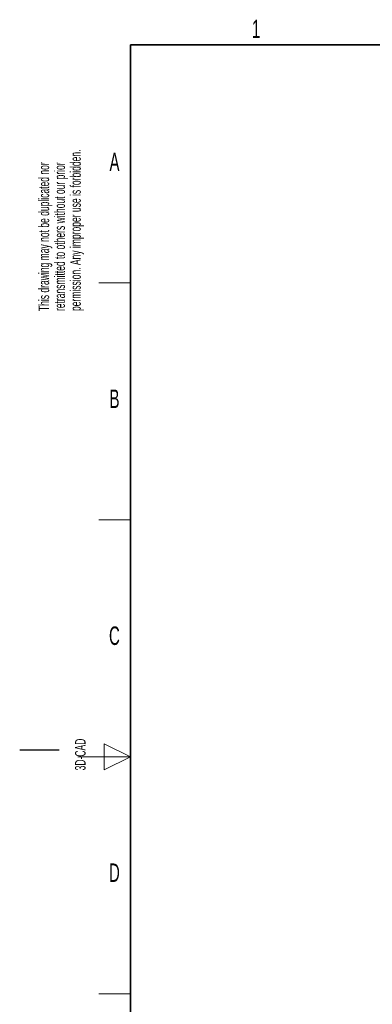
# Paper-space layout 'Blatt4' of a CAD drawing. Header units: millimetres. Extents: x 5 to 418, y 2 to 292.
# Tile 2 of 51: x 5 to 72, y 100 to 287. Entities that reach past the tile are written whole.
import ezdxf

# ---------------------------------------------------------------- set-up
doc = ezdxf.new("R2010")
doc.units = ezdxf.units.MM
doc.layers.add('SLD-0', color=7, linetype='Continuous')
doc.styles.add('SLDTEXTSTYLE0', font='TXT', dxfattribs={"width": 0.605})

# ---------------------------------------------------------------- blocks, each defined once
blk = doc.blocks.new('SW_NOTE_0_55')
at = {"layer": 'SLD-0', "color": 0, "char_height": 2, "attachment_point": 1, "rotation": 90, "style": 'SLDTEXTSTYLE0'}
for s, insert in [('permission. Any improper use is forbidden.', (3.42, 0)), ('This drawing may not be duplicated nor', (-2.58, 0)), ('retransmitted to others without our prior', (0.42, 0))]:
    blk.add_mtext(s, dxfattribs=dict(at, insert=insert))
blk = doc.blocks.new('SW_NOTE_0_56')
at = {"layer": 'SLD-0', "color": 0, "char_height": 2, "attachment_point": 1, "rotation": 90, "style": 'SLDTEXTSTYLE0'}
for s, insert in [('noch Dritten zugänglich gemacht werden, und sie darf durch den Empfänger oder', (0.42, 0)), ('Ohne unsere vorherige Zustimmung darf diese Zeichnung weder vervielfältigt,', (-2.58, 0)), ('Dritte auch nicht in anderer Weise mißbräuchlich verwendet werden.', (3.42, 0))]:
    blk.add_mtext(s, dxfattribs=dict(at, insert=insert))

psp = doc.layouts.new('Blatt4')

# ---------------------------------------------------------------- linework, layer by layer
at = {"layer": 'SLD-0', "lineweight": 35}
for p, q in [((408, 282.5), (26, 282.5)), ((26, 282.5), (26, 12))]:
    psp.add_line(p, q, dxfattribs=at)
at = {"layer": 'SLD-0', "lineweight": 18}
for p, q in [((20, 237.25), (26, 237.25)), ((20, 192.25), (26, 192.25)), ((26, 147.25), (21, 149.75)), ((21, 149.75), (21, 144.75)), ((16, 147.25), (26, 147.25)), ((21, 144.75), (26, 147.25)), ((20, 102.25), (26, 102.25))]:
    psp.add_line(p, q, dxfattribs=at)
at = {"layer": 'SLD-0'}
psp.add_line((12.5, 148.5), (5, 148.5), dxfattribs=at)

# ---------------------------------------------------------------- block references
for name, p in [('SW_NOTE_0_55', (11.16, 231.91)), ('SW_NOTE_0_56', (11.81, 7.24))]:
    psp.add_blockref(name, p, dxfattribs=at)

# ---------------------------------------------------------------- texts
at = {"layer": 'SLD-0', "char_height": 3.5, "attachment_point": 2, "style": 'SLDTEXTSTYLE0'}
for s, insert in [('1', (49.85, 287.24)), ('A', (22.98, 262)), ('B', (22.98, 217)), ('C', (22.96, 172)), ('D', (22.96, 127))]:
    psp.add_mtext(s, dxfattribs=dict(at, insert=insert))
at = {"layer": 'SLD-0', "insert": (15.49, 144.68), "char_height": 2, "attachment_point": 1, "rotation": 90, "style": 'SLDTEXTSTYLE0'}
psp.add_mtext('3D-CAD', dxfattribs=at)

doc.saveas('drawing.dxf')
